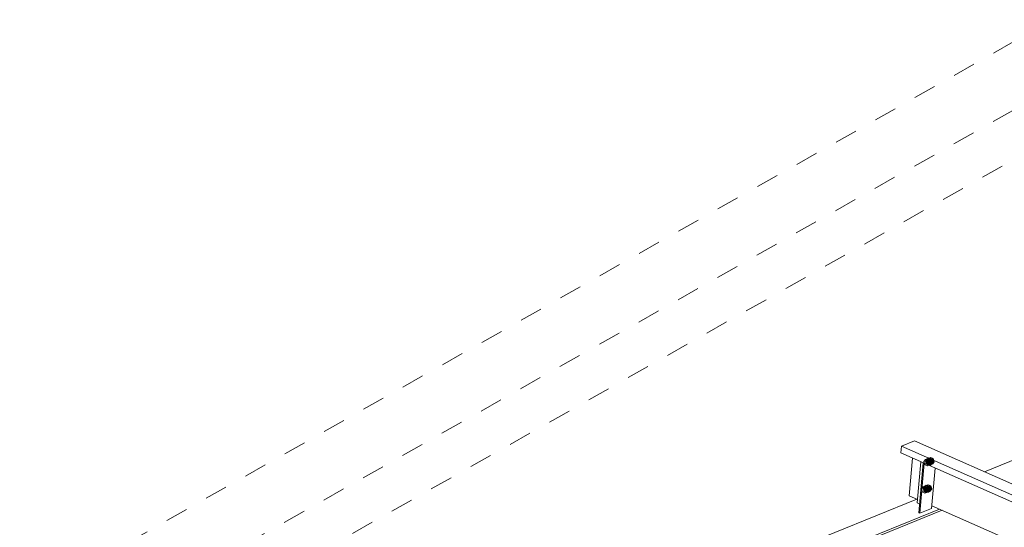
# Model space of a CAD drawing. Header units: millimetres. Extents: x -127 to 701, y 152 to 732.
# Tile 14 of 75: x 395 to 438, y 372 to 394. Entities that reach past the tile are written whole.
import ezdxf

# ---------------------------------------------------------------- set-up
doc = ezdxf.new("R2010")
doc.units = ezdxf.units.MM
for name, pattern in [('XKITLINE00', [0]), ('XKITLINE01', [4, 1, -1, 1, -1]), ('XKITLINE02', [4, 2, -2])]:
    doc.linetypes.add(name, pattern=pattern)
doc.layers.add('Schrauben', color=7, linetype='Continuous', lineweight=0)
doc.layers.add('Teil', color=7, linetype='Continuous', lineweight=0)

msp = doc.modelspace()

# ---------------------------------------------------------------- linework, layer by layer
at = {"layer": 'Schrauben', "linetype": 'XKITLINE02', "lineweight": 0}
for p, q in [((434.609, 374.614), (434.544, 374.524)), ((434.544, 374.524), (434.614, 374.552)), ((434.544, 374.524), (434.588, 374.385)), ((434.609, 374.614), (434.679, 374.643)), ((434.718, 374.566), (434.609, 374.614)), ((434.614, 374.552), (434.679, 374.643)), ((434.659, 374.413), (434.614, 374.552)), ((434.659, 374.559), (434.654, 374.535)), ((434.654, 374.535), (434.655, 374.507)), ((434.655, 374.507), (434.663, 374.479)), ((434.671, 374.578), (434.659, 374.559)), ((434.683, 374.645), (434.661, 374.58)), ((434.661, 374.58), (434.67, 374.5)), ((434.663, 374.479), (434.676, 374.453)), ((434.675, 374.563), (434.664, 374.53)), ((434.664, 374.53), (434.668, 374.49)), ((434.668, 374.49), (434.688, 374.454)), ((434.67, 374.5), (434.709, 374.428)), ((434.689, 374.59), (434.671, 374.578)), ((434.699, 374.58), (434.675, 374.563)), ((434.676, 374.453), (434.695, 374.433)), ((434.679, 374.643), (434.789, 374.594)), ((434.732, 374.679), (434.683, 374.645)), ((434.683, 374.589), (434.705, 374.654)), ((434.692, 374.509), (434.683, 374.589)), ((434.688, 374.454), (434.717, 374.431)), ((434.689, 374.59), (434.724, 374.604)), ((434.709, 374.594), (434.689, 374.59)), ((434.694, 374.573), (434.689, 374.549)), ((434.689, 374.549), (434.69, 374.521)), ((434.69, 374.521), (434.698, 374.493)), ((434.731, 374.437), (434.692, 374.509)), ((434.758, 374.674), (434.693, 374.584)), ((434.693, 374.584), (434.781, 374.62)), ((434.693, 374.584), (434.737, 374.445)), ((434.707, 374.593), (434.694, 374.573)), ((434.695, 374.433), (434.716, 374.419)), ((434.698, 374.493), (434.711, 374.468)), ((434.699, 374.58), (434.875, 374.651)), ((434.73, 374.576), (434.699, 374.58)), ((434.705, 374.654), (434.754, 374.688)), ((434.724, 374.604), (434.707, 374.593)), ((434.731, 374.588), (434.709, 374.594)), ((434.711, 374.558), (434.716, 374.582)), ((434.712, 374.53), (434.711, 374.558)), ((434.711, 374.468), (434.73, 374.447)), ((434.72, 374.502), (434.712, 374.53)), ((434.716, 374.582), (434.728, 374.601)), ((434.717, 374.431), (434.748, 374.428)), ((434.718, 374.566), (434.789, 374.594)), ((434.763, 374.427), (434.718, 374.566)), ((434.733, 374.477), (434.72, 374.502)), ((434.724, 374.604), (434.746, 374.613)), ((434.744, 374.608), (434.724, 374.604)), ((434.728, 374.601), (434.746, 374.613)), ((434.759, 374.553), (434.73, 374.576)), ((434.73, 374.447), (434.751, 374.433)), ((434.752, 374.574), (434.731, 374.588)), ((434.79, 374.391), (434.731, 374.437)), ((434.732, 374.679), (434.754, 374.688)), ((434.793, 374.672), (434.732, 374.679)), ((434.752, 374.456), (434.733, 374.477)), ((434.737, 374.445), (434.825, 374.481)), ((434.737, 374.445), (434.847, 374.397)), ((434.766, 374.602), (434.744, 374.608)), ((434.746, 374.613), (434.766, 374.617)), ((434.748, 374.428), (434.923, 374.499)), ((434.748, 374.428), (434.772, 374.445)), ((434.751, 374.433), (434.773, 374.428)), ((434.771, 374.554), (434.752, 374.574)), ((434.773, 374.442), (434.752, 374.456)), ((434.754, 374.688), (434.815, 374.68)), ((434.758, 374.674), (434.846, 374.71)), ((434.867, 374.626), (434.758, 374.674)), ((434.779, 374.517), (434.759, 374.553)), ((434.759, 374.417), (434.794, 374.431)), ((434.763, 374.427), (434.833, 374.455)), ((434.766, 374.617), (434.788, 374.611)), ((434.787, 374.589), (434.766, 374.602)), ((434.833, 374.455), (434.768, 374.365)), ((434.785, 374.528), (434.771, 374.554)), ((434.772, 374.445), (434.783, 374.477)), ((434.795, 374.437), (434.773, 374.442)), ((434.773, 374.428), (434.794, 374.431)), ((434.776, 374.429), (434.788, 374.448)), ((434.783, 374.477), (434.779, 374.517)), ((434.781, 374.62), (434.846, 374.71)), ((434.825, 374.481), (434.781, 374.62)), ((434.792, 374.5), (434.785, 374.528)), ((434.806, 374.568), (434.787, 374.589)), ((434.788, 374.611), (434.809, 374.598)), ((434.788, 374.448), (434.793, 374.473)), ((434.789, 374.594), (434.833, 374.455)), ((434.793, 374.473), (434.792, 374.5)), ((434.852, 374.626), (434.793, 374.672)), ((434.794, 374.431), (434.811, 374.443)), ((434.794, 374.431), (434.816, 374.44)), ((434.816, 374.44), (434.795, 374.437)), ((434.82, 374.543), (434.806, 374.568)), ((434.809, 374.598), (434.828, 374.577)), ((434.811, 374.443), (434.823, 374.462)), ((434.815, 374.68), (434.874, 374.635)), ((434.833, 374.452), (434.816, 374.44)), ((434.827, 374.515), (434.82, 374.543)), ((434.823, 374.462), (434.829, 374.487)), ((434.935, 374.432), (434.825, 374.481)), ((434.829, 374.487), (434.827, 374.515)), ((434.828, 374.577), (434.842, 374.551)), ((434.845, 374.471), (434.833, 374.452)), ((434.839, 374.601), (434.85, 374.634)), ((434.844, 374.561), (434.839, 374.601)), ((434.842, 374.551), (434.849, 374.523)), ((434.863, 374.525), (434.844, 374.561)), ((434.85, 374.496), (434.845, 374.471)), ((434.846, 374.71), (434.955, 374.662)), ((434.847, 374.397), (434.912, 374.487)), ((434.847, 374.397), (434.935, 374.432)), ((434.849, 374.523), (434.85, 374.496)), ((434.85, 374.634), (434.875, 374.651)), ((434.891, 374.553), (434.852, 374.626)), ((434.892, 374.502), (434.863, 374.525)), ((434.867, 374.626), (434.955, 374.662)), ((434.912, 374.487), (434.867, 374.626)), ((434.874, 374.635), (434.913, 374.562)), ((434.875, 374.651), (434.905, 374.647)), ((434.878, 374.408), (434.9, 374.474)), ((434.9, 374.474), (434.891, 374.553)), ((434.923, 374.499), (434.892, 374.502)), ((434.922, 374.483), (434.9, 374.417)), ((434.905, 374.647), (434.935, 374.624)), ((434.912, 374.487), (435, 374.523)), ((434.913, 374.562), (434.922, 374.483)), ((434.948, 374.515), (434.923, 374.499)), ((434.935, 374.624), (434.954, 374.588)), ((435, 374.523), (434.935, 374.432)), ((434.959, 374.548), (434.948, 374.515)), ((434.954, 374.588), (434.959, 374.548)), ((434.955, 374.662), (435, 374.523)), ((434.588, 374.385), (434.659, 374.413)), ((434.588, 374.385), (434.698, 374.336)), ((434.768, 374.365), (434.659, 374.413)), ((434.698, 374.336), (434.763, 374.427)), ((434.698, 374.336), (434.768, 374.365)), ((434.709, 374.428), (434.768, 374.382)), ((434.716, 374.419), (434.738, 374.414)), ((434.738, 374.414), (434.759, 374.417)), ((434.759, 374.417), (434.776, 374.429)), ((434.768, 374.382), (434.829, 374.375)), ((434.851, 374.384), (434.79, 374.391)), ((434.829, 374.375), (434.878, 374.408)), ((434.829, 374.375), (434.851, 374.384)), ((434.9, 374.417), (434.851, 374.384)), ((434.501, 373.407), (434.436, 373.317)), ((434.436, 373.317), (434.506, 373.345)), ((434.436, 373.317), (434.481, 373.178)), ((434.481, 373.178), (434.551, 373.206)), ((434.481, 373.178), (434.59, 373.129)), ((434.501, 373.407), (434.571, 373.436)), ((434.611, 373.359), (434.501, 373.407)), ((434.506, 373.345), (434.571, 373.436)), ((434.551, 373.206), (434.506, 373.345)), ((434.552, 373.352), (434.546, 373.328)), ((434.546, 373.328), (434.547, 373.3)), ((434.547, 373.3), (434.555, 373.272)), ((434.66, 373.158), (434.551, 373.206)), ((434.564, 373.371), (434.552, 373.352)), ((434.576, 373.438), (434.553, 373.373)), ((434.553, 373.373), (434.563, 373.293)), ((434.555, 373.272), (434.569, 373.247)), ((434.567, 373.356), (434.556, 373.323)), ((434.556, 373.323), (434.561, 373.283)), ((434.561, 373.283), (434.58, 373.247)), ((434.563, 373.293), (434.602, 373.221)), ((434.581, 373.383), (434.564, 373.371)), ((434.592, 373.373), (434.567, 373.356)), ((434.569, 373.247), (434.587, 373.226)), ((434.571, 373.436), (434.681, 373.387)), ((434.575, 373.382), (434.598, 373.447)), ((434.585, 373.302), (434.575, 373.382)), ((434.624, 373.472), (434.576, 373.438)), ((434.58, 373.247), (434.609, 373.224)), ((434.581, 373.383), (434.616, 373.397)), ((434.601, 373.387), (434.581, 373.383)), ((434.587, 373.366), (434.581, 373.342)), ((434.581, 373.342), (434.582, 373.314)), ((434.582, 373.314), (434.59, 373.286)), ((434.65, 373.468), (434.585, 373.377)), ((434.585, 373.377), (434.673, 373.413)), ((434.585, 373.377), (434.63, 373.238)), ((434.624, 373.23), (434.585, 373.302)), ((434.599, 373.386), (434.587, 373.366)), ((434.587, 373.226), (434.608, 373.212)), ((434.59, 373.286), (434.604, 373.261)), ((434.59, 373.129), (434.655, 373.22)), ((434.59, 373.129), (434.66, 373.158)), ((434.592, 373.373), (434.767, 373.444)), ((434.622, 373.369), (434.592, 373.373)), ((434.598, 373.447), (434.646, 373.481)), ((434.616, 373.397), (434.599, 373.386)), ((434.623, 373.381), (434.601, 373.387)), ((434.602, 373.221), (434.66, 373.175)), ((434.603, 373.351), (434.609, 373.375)), ((434.604, 373.323), (434.603, 373.351)), ((434.612, 373.295), (434.604, 373.323)), ((434.604, 373.261), (434.622, 373.24)), ((434.608, 373.212), (434.63, 373.207)), ((434.609, 373.375), (434.621, 373.394)), ((434.609, 373.224), (434.64, 373.221)), ((434.611, 373.359), (434.681, 373.387)), ((434.655, 373.22), (434.611, 373.359)), ((434.626, 373.27), (434.612, 373.295)), ((434.616, 373.397), (434.638, 373.406)), ((434.637, 373.401), (434.616, 373.397)), ((434.621, 373.394), (434.638, 373.406)), ((434.651, 373.346), (434.622, 373.369)), ((434.622, 373.24), (434.643, 373.226)), ((434.645, 373.368), (434.623, 373.381)), ((434.624, 373.472), (434.646, 373.481)), ((434.686, 373.465), (434.624, 373.472)), ((434.682, 373.184), (434.624, 373.23)), ((434.644, 373.249), (434.626, 373.27)), ((434.63, 373.238), (434.718, 373.274)), ((434.63, 373.238), (434.739, 373.19)), ((434.63, 373.207), (434.651, 373.21)), ((434.659, 373.395), (434.637, 373.401)), ((434.638, 373.406), (434.658, 373.41)), ((434.64, 373.221), (434.816, 373.292)), ((434.64, 373.221), (434.665, 373.238)), ((434.643, 373.226), (434.665, 373.221)), ((434.665, 373.235), (434.644, 373.249)), ((434.663, 373.347), (434.645, 373.368)), ((434.646, 373.481), (434.708, 373.473)), ((434.65, 373.468), (434.738, 373.503)), ((434.76, 373.419), (434.65, 373.468)), ((434.671, 373.31), (434.651, 373.346)), ((434.651, 373.21), (434.686, 373.224)), ((434.651, 373.21), (434.668, 373.222)), ((434.655, 373.22), (434.725, 373.248)), ((434.658, 373.41), (434.68, 373.404)), ((434.68, 373.382), (434.659, 373.395)), ((434.725, 373.248), (434.66, 373.158)), ((434.66, 373.175), (434.722, 373.168)), ((434.677, 373.321), (434.663, 373.347)), ((434.665, 373.238), (434.676, 373.27)), ((434.687, 373.23), (434.665, 373.235)), ((434.665, 373.221), (434.686, 373.224)), ((434.668, 373.222), (434.68, 373.241)), ((434.676, 373.27), (434.671, 373.31)), ((434.673, 373.413), (434.738, 373.503)), ((434.718, 373.274), (434.673, 373.413)), ((434.685, 373.293), (434.677, 373.321)), ((434.68, 373.404), (434.702, 373.391)), ((434.698, 373.361), (434.68, 373.382)), ((434.68, 373.241), (434.686, 373.266)), ((434.681, 373.387), (434.725, 373.248)), ((434.744, 373.177), (434.682, 373.184)), ((434.686, 373.266), (434.685, 373.293)), ((434.744, 373.419), (434.686, 373.465)), ((434.686, 373.224), (434.703, 373.236)), ((434.686, 373.224), (434.708, 373.233)), ((434.708, 373.233), (434.687, 373.23)), ((434.712, 373.336), (434.698, 373.361)), ((434.702, 373.391), (434.72, 373.37)), ((434.703, 373.236), (434.715, 373.255)), ((434.708, 373.473), (434.766, 373.428)), ((434.725, 373.245), (434.708, 373.233)), ((434.72, 373.308), (434.712, 373.336)), ((434.715, 373.255), (434.721, 373.28)), ((434.827, 373.225), (434.718, 373.274)), ((434.72, 373.37), (434.734, 373.344)), ((434.721, 373.28), (434.72, 373.308)), ((434.722, 373.168), (434.77, 373.201)), ((434.722, 373.168), (434.744, 373.177)), ((434.737, 373.264), (434.725, 373.245)), ((434.731, 373.394), (434.743, 373.427)), ((434.736, 373.354), (434.731, 373.394)), ((434.734, 373.344), (434.742, 373.316)), ((434.756, 373.318), (434.736, 373.354)), ((434.743, 373.289), (434.737, 373.264)), ((434.738, 373.503), (434.848, 373.455)), ((434.739, 373.19), (434.804, 373.28)), ((434.739, 373.19), (434.827, 373.225)), ((434.742, 373.316), (434.743, 373.289)), ((434.743, 373.427), (434.767, 373.444)), ((434.783, 373.346), (434.744, 373.419)), ((434.792, 373.21), (434.744, 373.177)), ((434.785, 373.295), (434.756, 373.318)), ((434.76, 373.419), (434.848, 373.455)), ((434.804, 373.28), (434.76, 373.419)), ((434.766, 373.428), (434.805, 373.355)), ((434.767, 373.444), (434.798, 373.44)), ((434.77, 373.201), (434.793, 373.267)), ((434.793, 373.267), (434.783, 373.346)), ((434.816, 373.292), (434.785, 373.295)), ((434.815, 373.276), (434.792, 373.21)), ((434.798, 373.44), (434.827, 373.417)), ((434.804, 373.28), (434.892, 373.316)), ((434.805, 373.355), (434.815, 373.276)), ((434.84, 373.309), (434.816, 373.292)), ((434.827, 373.417), (434.846, 373.381)), ((434.892, 373.316), (434.827, 373.225)), ((434.851, 373.341), (434.84, 373.309)), ((434.846, 373.381), (434.851, 373.341)), ((434.848, 373.455), (434.892, 373.316))]:
    msp.add_line(p, q, dxfattribs=at)
at = {"layer": 'Teil', "linetype": 'XKITLINE01', "lineweight": 0}
for p, q in [((440.238, 394.059), (394.561, 368.245)), ((397.557, 366.92), (443.233, 392.734)), ((443.233, 390.539), (397.557, 364.725))]:
    msp.add_line(p, q, dxfattribs=at)
at = {"layer": 'Teil', "linetype": 'XKITLINE00', "lineweight": 0}
for p, q in [((437.219, 374.075), (445.056, 377.247)), ((434.135, 375.439), (433.557, 375.205)), ((434.135, 375.439), (449.635, 368.583)), ((433.557, 375.205), (433.53, 374.911)), ((433.53, 374.911), (521.008, 336.214)), ((433.557, 375.205), (498.432, 346.507)), ((434.047, 374.682), (433.898, 373.017)), ((434.252, 372.705), (434.414, 374.52)), ((434.32, 372.259), (434.517, 374.474)), ((434.36, 372.241), (434.557, 374.456)), ((434.886, 372.454), (435.045, 374.241)), ((426.398, 369.696), (434.235, 372.868)), ((433.898, 373.017), (434.265, 372.854)), ((434.252, 372.705), (434.356, 372.659)), ((427.397, 369.254), (435.234, 372.426)), ((427.514, 369.203), (435.351, 372.374)), ((434.32, 372.259), (434.36, 372.241)), ((434.36, 372.241), (434.886, 372.454)), ((434.897, 372.575), (506.165, 341.049))]:
    msp.add_line(p, q, dxfattribs=at)

doc.saveas('drawing.dxf')
